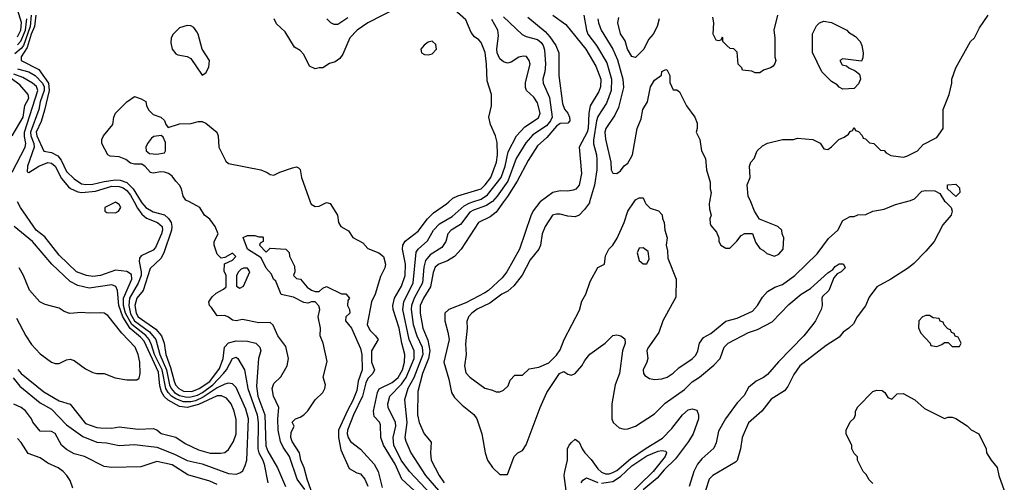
# Model space of a CAD drawing. Header units: inches. Extents: x 1793402 to 1900366, y 320852 to 470679.
# Tile 173 of 256: x 1832061 to 1837287, y 378513 to 380966. Entities that reach past the tile are written whole.
import ezdxf

# ---------------------------------------------------------------- set-up
doc = ezdxf.new("R2010")
doc.units = ezdxf.units.IN
doc.header["$MEASUREMENT"] = 0
doc.layers.add('B8337', color=7, linetype='Continuous')
doc.layers.add('B8338', color=7, linetype='Continuous')

msp = doc.modelspace()

# ---------------------------------------------------------------- linework, layer by layer
at = {"layer": 'B8337', "color": 4}
for points, elevation in [([(1832026.3, 379066.3), (1832062.8, 379022.8), (1832170, 378934), (1832230, 378901.3), (1832310, 378818), (1832396.7, 378756.7), (1832470, 378726.4), (1832522.8, 378722.8), (1832590, 378708), (1832670, 378714.4), (1832790, 378699.5), (1832882.2, 378662.2), (1832950, 378628.5), (1833030, 378610.4), (1833170, 378559.5), (1833210, 378556.3), (1833230, 378562.8), (1833246, 378574), (1833258, 378602), (1833267, 378630), (1833275.1, 378850), (1833261.1, 378901.1), (1833210, 379016), (1833190, 379035.1), (1833170, 379038.4), (1833150, 379033.6), (1833110, 379013.8), (1833035.6, 378964.4), (1832994.1, 378945.9), (1832970, 378940.5), (1832930, 378940.6), (1832890, 378955.6), (1832866.8, 378970), (1832848.5, 378988.5), (1832836.8, 379010), (1832817.3, 379110), (1832777, 379190), (1832761.6, 379241.6), (1832748.2, 379270), (1832731.3, 379291.3), (1832657, 379350), (1832623.6, 379410), (1832612.5, 379450), (1832612.8, 379490), (1832656.9, 379590), (1832654.8, 379614.7), (1832630, 379631.6), (1832570, 379638), (1832490.2, 379609.8), (1832450, 379604.7), (1832415.3, 379610), (1832362.7, 379630), (1832270, 379717), (1832193.9, 379813.9), (1832149.6, 379850), (1832065.1, 379970), (1832050.1, 380000)], 212), ([(1832668.6, 380000), (1832686.2, 379966.2), (1832710, 379934.3), (1832733.7, 379913.7), (1832793.2, 379890), (1832817.6, 379870), (1832819.7, 379850), (1832813.7, 379830), (1832782.3, 379757.8), (1832770, 379743.8), (1832706.8, 379713.2), (1832698, 379702), (1832696, 379684), (1832706.6, 379630), (1832706, 379610), (1832690.5, 379569.5), (1832643.4, 379490), (1832640.2, 379450), (1832650, 379406.3), (1832670, 379369.8), (1832750.9, 379310.9), (1832783.7, 379270), (1832804.7, 379190), (1832840.5, 379110), (1832856.8, 379030), (1832866, 379010), (1832883.1, 378990), (1832910, 378973.3), (1832950, 378964.7), (1832970, 378966.5), (1833004.2, 378975.8), (1833032.4, 378990), (1833085.6, 379030), (1833143.2, 379090), (1833159.6, 379110), (1833190, 379169.2), (1833210, 379177.2), (1833219, 379170), (1833254, 379110), (1833272.3, 379010), (1833322, 378870), (1833326.2, 378830), (1833324.4, 378690), (1833329.8, 378669.8), (1833352.6, 378630), (1833358.9, 378610), (1833378, 378510)], 208), ([(1832706.8, 380000), (1832710, 379994.7), (1832730, 379969.7), (1832770, 379947.4), (1832830.6, 379930.5), (1832852, 379912), (1832864.5, 379890), (1832868.7, 379870), (1832866.8, 379850), (1832826, 379730), (1832810, 379700.4), (1832753.8, 379646.2), (1832715.8, 379530), (1832683.9, 379490), (1832672.7, 379450), (1832678.9, 379410), (1832690.9, 379390), (1832784.5, 379324.5), (1832813.7, 379290), (1832827.8, 379250), (1832836.5, 379190), (1832862.2, 379122.2), (1832881.2, 379050), (1832888.9, 379030), (1832905.1, 379010), (1832930, 378995.5), (1832975.2, 378995.2), (1833014.6, 379010), (1833070, 379048.2), (1833122.6, 379117.4), (1833141.4, 379170), (1833149.2, 379230), (1833170, 379252), (1833210, 379263.1), (1833270, 379261.3), (1833314, 379250), (1833336, 379230), (1833341.2, 379210), (1833329.5, 379170), (1833318, 379022), (1833326, 378970), (1833362.8, 378870), (1833367.3, 378707.3), (1833378.6, 378678.6), (1833430, 378589.4), (1833471.4, 378491.4)], 204), ([(1833575, 378475), (1833533.5, 378530), (1833493.3, 378650), (1833459.6, 378699.6), (1833445.6, 378730), (1833432.4, 378790), (1833430.7, 378850), (1833436.1, 378910), (1833408.5, 378970), (1833401.3, 379010), (1833410, 379037.3), (1833447.2, 379072.8), (1833480.7, 379130), (1833487.8, 379170), (1833473.1, 379233.1), (1833432, 379290), (1833406.6, 379346.6), (1833390, 379361.2), (1833330, 379358.9), (1833244.5, 379375.5), (1833210, 379369.4), (1833190, 379372.7), (1833170, 379389.2), (1833150, 379397.2), (1833110, 379395.3), (1833080.2, 379440.2), (1833068.7, 379450), (1833066, 379470), (1833083.1, 379496.9), (1833104, 379516), (1833143.1, 379536.9), (1833158, 379550), (1833158, 379610), (1833147.3, 379632.7), (1833148.4, 379671.6), (1833190, 379691.3), (1833208.7, 379710), (1833190, 379728.7), (1833150, 379706), (1833130, 379702), (1833110, 379722), (1833092.7, 379770), (1833093.2, 379790), (1833114, 379830), (1833099.3, 379870), (1833070, 379909), (1833042, 379930), (1833018, 379970), (1832962.3, 380000)], 196), ([(1833603.3, 380000), (1833607.7, 379987.7), (1833630, 379975.5), (1833650, 379978), (1833690, 379996.3), (1833710, 379990.6), (1833748, 379930), (1833753.7, 379890), (1833765.5, 379870), (1833805.8, 379845.8), (1833830, 379810.7), (1833882.5, 379782.5), (1833910, 379753), (1833967.3, 379730), (1833991.8, 379710), (1834003.1, 379670), (1833999.3, 379650), (1833976.2, 379603.8), (1833948.9, 379510), (1833928, 379470), (1833906.2, 379350), (1833919, 379319), (1833950.5, 379290), (1833963.8, 379270), (1833929.2, 379210), (1833929.1, 379150), (1833944.9, 379110), (1833936.4, 379090), (1833910, 379063.1), (1833898.7, 379041.3), (1833880.6, 378970), (1833833.7, 378870), (1833802, 378790), (1833800.2, 378770), (1833804.6, 378750), (1833817.1, 378730), (1833870, 378688.4), (1833942.4, 378610), (1833963.1, 378570), (1833986, 378486)], 196), ([(1834290, 378346), (1834090.4, 378530), (1834054.7, 378610), (1833991.8, 378710), (1833977.6, 378750), (1833977, 378817), (1833971.8, 378831.8), (1833942.4, 378862.4), (1833939.3, 378890), (1833960.9, 378990), (1833970, 379009.4), (1834037.9, 379042.1), (1834070, 379068.4), (1834093.4, 379110), (1834103.1, 379150), (1834106, 379190), (1834089.1, 379250), (1834075.5, 379330), (1834043.1, 379430), (1834041.7, 379450), (1834050.3, 379490), (1834087.2, 379552.8), (1834107.7, 379610), (1834109, 379670), (1834093.7, 379750), (1834094.4, 379770), (1834108.1, 379791.9), (1834175.8, 379844.2), (1834226.4, 379910), (1834258, 379942), (1834326.8, 379990), (1834338.4, 380000)], 204), ([(1834246.3, 378446.3), (1834130, 378570.4), (1834086.9, 378630), (1834047.7, 378710), (1834043.1, 378750), (1834057, 378810), (1834055.3, 378830), (1834016.4, 378910), (1834014.4, 378930), (1834026, 378970), (1834087.3, 379032.7), (1834112, 379068), (1834155.5, 379170), (1834155.6, 379210), (1834128, 379270), (1834094.9, 379430), (1834100.9, 379470), (1834149, 379570), (1834166.1, 379733.9), (1834176.3, 379750), (1834226, 379794), (1834258.4, 379850), (1834290, 379884.2), (1834356.9, 379923.1), (1834420.2, 379979.8), (1834446.5, 379993.5), (1834466, 380000)], 208), ([(1834566.4, 380000), (1834539.4, 379980.6), (1834470, 379956.8), (1834450, 379945.1), (1834400.2, 379879.8), (1834350.7, 379850), (1834333.4, 379830), (1834322.4, 379790), (1834302.6, 379757.4), (1834239.9, 379720.1), (1834216, 379690), (1834206, 379654), (1834199.6, 379570), (1834154.9, 379490), (1834140.7, 379450), (1834138.6, 379430), (1834150.2, 379350), (1834169.3, 379289.3), (1834197.2, 379230), (1834200.7, 379190), (1834152.9, 379067.1), (1834122.3, 379010), (1834103.8, 378950), (1834116.5, 378830), (1834106, 378750), (1834110.5, 378730.5), (1834137.3, 378670), (1834215.3, 378550), (1834284.2, 378470)], 212), ([(1834629.6, 380000), (1834590, 379946), (1834558.7, 379921.3), (1834496, 379890), (1834404.9, 379750), (1834368.8, 379711.2), (1834332, 379688), (1834286.8, 379670), (1834266.4, 379653.6), (1834255.1, 379624.9), (1834242, 379550), (1834204, 379490), (1834187.6, 379450), (1834186.5, 379410), (1834200.2, 379330), (1834227.4, 379267.4), (1834238.4, 379210), (1834232, 379170), (1834199.7, 379090), (1834174.9, 378994.9), (1834172.4, 378870), (1834182.4, 378830), (1834207.3, 378770), (1834246, 378726), (1834242, 378670), (1834246, 378630), (1834288.4, 378550), (1834314.9, 378510)], 216), ([(1834823.9, 380000), (1834821.7, 379998.3), (1834787.1, 379952.9), (1834773.8, 379926.2), (1834714.9, 379750), (1834647, 379630), (1834622.4, 379597.6), (1834550.4, 379530), (1834530, 379517.4), (1834430, 379465.1), (1834338.8, 379430), (1834318, 379410), (1834317.6, 379370), (1834334.4, 379310), (1834340.4, 379270), (1834312.4, 379150), (1834339.5, 379059.5), (1834353.4, 378990), (1834370, 378962.8), (1834410, 378922.8), (1834472.5, 378872.5), (1834486.8, 378850), (1834514.8, 378770), (1834531.3, 378670), (1834544.7, 378630), (1834570, 378592), (1834610, 378554), (1834650, 378554), (1834686, 378650), (1834706, 378670), (1834730, 378682), (1834750, 378712), (1834823.7, 378910), (1834859.6, 378990), (1834927, 379090), (1834950, 379101), (1834970, 379086), (1834990, 379081), (1835010, 379090.7), (1835045.2, 379130), (1835060.5, 379159.5), (1835087.6, 379192.4), (1835168, 379250), (1835210, 379291), (1835230, 379294.8), (1835252, 379290), (1835273.7, 379273.7), (1835274.8, 379250), (1835261, 379210), (1835244.9, 379090), (1835221.6, 379030), (1835203.8, 378930), (1835204, 378850), (1835211, 378830), (1835242.5, 378802.5), (1835270, 378794.8), (1835290, 378797.3), (1835330, 378810.8), (1835430, 378876.3), (1835488.1, 378931.9), (1835590, 379006), (1835630, 379045.5), (1835670, 379070.6), (1835746.2, 379133.8), (1835779, 379170), (1835801.2, 379230), (1835822, 379250), (1835930, 379307.3), (1835976.6, 379323.4), (1836055.5, 379364.5), (1836144.1, 379455.9), (1836209, 379510), (1836258.6, 379541.4), (1836350, 379624.7), (1836378, 379642), (1836390, 379658), (1836411.6, 379671.6), (1836431.6, 379671.6), (1836439.6, 379659.6), (1836442, 379650), (1836422, 379630), (1836401, 379619), (1836382, 379598), (1836356, 379530), (1836322, 379498), (1836318, 379490), (1836321, 379450), (1836316, 379430), (1836286, 379370), (1836270.8, 379350), (1836222.8, 379290), (1836088.3, 379151.7), (1836030, 379085.2), (1836010, 379069.3), (1835970, 379049.3), (1835930, 379015.1), (1835906.1, 378973.9), (1835870, 378934), (1835806.7, 378850), (1835770, 378784), (1835757.7, 378722.3), (1835745.5, 378694.5), (1835682.2, 378637.8), (1835658.4, 378610), (1835640.3, 378570), (1835615.3, 378490)], 224), ([(1835086.3, 380000), (1835084.9, 379995.1), (1835059.9, 379960.1), (1835030.5, 379929.5), (1835010, 379920.9), (1834970, 379924.5), (1834930, 379934.5), (1834910, 379935.1), (1834890, 379929), (1834850.8, 379870), (1834834.8, 379830), (1834826, 379770), (1834816, 379750), (1834770, 379692.7), (1834728.6, 379611.4), (1834684.7, 379555.3), (1834652.8, 379527.2), (1834621, 379510), (1834556.7, 379463.3), (1834490, 379431.6), (1834460.7, 379410), (1834444, 379390), (1834433.7, 379366.3), (1834435.5, 379330), (1834427.5, 379247.5), (1834430.8, 379190), (1834423, 379130), (1834430, 379094), (1834450, 379071.3), (1834530, 379012), (1834570, 379002), (1834590, 378992), (1834610, 378992), (1834630, 379002), (1834654.6, 379025.4), (1834664.7, 379055.3), (1834690, 379082), (1834730, 379082), (1834765.6, 379114.4), (1834817.2, 379122.8), (1834870, 379146), (1834910, 379187.3), (1834930, 379216), (1834951.5, 379270), (1835033.4, 379426.6), (1835045.7, 379474.3), (1835066.6, 379510), (1835090, 379578), (1835130, 379652), (1835166, 379670), (1835170, 379714), (1835188.7, 379750), (1835209.2, 379770.8), (1835232, 379808), (1835269, 379890), (1835289, 379950), (1835322.4, 380000)], 228), ([(1835380.1, 380000), (1835384.7, 379990), (1835407.3, 379967.3), (1835452, 379952), (1835471.6, 379931.6), (1835472.7, 379912.7), (1835482, 379890), (1835484.7, 379850), (1835498, 379810), (1835492, 379770), (1835499.8, 379739.8), (1835502, 379702), (1835546, 379590), (1835544.7, 379495.3), (1835474.8, 379370), (1835453.2, 379306.8), (1835395.9, 379224.1), (1835390.7, 379210), (1835394.8, 379170), (1835390.8, 379150), (1835371.3, 379110), (1835372, 379090), (1835379.6, 379079.6), (1835403.6, 379063.6), (1835430, 379058), (1835470, 379061), (1835498, 379070), (1835530, 379091.3), (1835559.3, 379120.7), (1835630, 379167.3), (1835650, 379186.8), (1835660.9, 379210), (1835669.6, 379250.4), (1835690, 379281), (1835730, 379302.8), (1835810, 379367.3), (1835870, 379384), (1835950, 379420.7), (1835978, 379450), (1836004.4, 379495.6), (1836030, 379524), (1836070, 379547.7), (1836110, 379562), (1836176, 379610), (1836294.8, 379725.2), (1836354.5, 379805.5), (1836404, 379850), (1836430, 379902), (1836470, 379922), (1836490, 379922), (1836510, 379932), (1836552.7, 379932.7), (1836590, 379951), (1836650, 379961), (1836710, 379986.8), (1836762.8, 380000)], 228), ([(1836974.7, 380000), (1837004.7, 379970), (1837011, 379950), (1837006, 379930), (1836961.1, 379878.9), (1836914.8, 379790), (1836870, 379739), (1836807.5, 379672.5), (1836778, 379650), (1836684.7, 379590), (1836610.5, 379549.5), (1836570, 379495.3), (1836550.5, 379449.5), (1836506, 379390), (1836486.4, 379353.6), (1836462, 379330), (1836432, 379310), (1836410, 379282), (1836341.4, 379238.6), (1836202.8, 379130), (1836170, 379084), (1836138.4, 379021.6), (1836121.1, 378998.9), (1836050, 378953.2), (1836001, 378890), (1835930, 378828.7), (1835896, 378750), (1835887.7, 378690), (1835870, 378628.7), (1835860.7, 378619.3), (1835741, 378550), (1835721, 378530), (1835701, 378470)], 228), ([(1835722.7, 380000), (1835721, 379990), (1835722, 379962), (1835731.3, 379930), (1835724.7, 379910), (1835725.4, 379885.4), (1835730, 379874), (1835759.6, 379839.6), (1835772, 379810), (1835772, 379790), (1835782, 379770), (1835810, 379754), (1835830, 379754), (1835868.4, 379791.6), (1835890, 379822), (1835910, 379832), (1835950, 379832), (1835966.4, 379786.4), (1835990, 379752), (1836010, 379742), (1836026.4, 379726.4), (1836067.3, 379712.7), (1836090, 379722), (1836114, 379750), (1836118, 379810), (1836108, 379830), (1836106, 379850), (1836086, 379870), (1835988.7, 379908.7), (1835962, 379950), (1835941.2, 380000)], 232), ([(1832051.3, 379111.3), (1832070, 379090.4), (1832190, 378992.2), (1832270, 378944.9), (1832330, 378927.7), (1832410, 378824.9), (1832470, 378803.8), (1832490, 378801.6), (1832550, 378800.5), (1832590, 378807.7), (1832690, 378794), (1832770, 378799.1), (1832790, 378790.7), (1832812.7, 378772.7), (1832890, 378753), (1832939.3, 378719.3), (1833010, 378685.3), (1833072.1, 378667.9), (1833127.5, 378667.5), (1833150, 378670.8), (1833170, 378686.8), (1833196, 378730), (1833209.6, 378770.4), (1833210, 378846), (1833199.6, 378890), (1833183.6, 378930), (1833158.8, 378958.8), (1833132.1, 378972.1), (1833110, 378972), (1833010, 378924.8), (1832950, 378909.8), (1832910, 378915), (1832848.6, 378948.6), (1832828.7, 378968.7), (1832813.4, 378993.4), (1832805.4, 379025.4), (1832797.2, 379097.2), (1832721.5, 379261.5), (1832703.2, 379283.2), (1832648.5, 379328.5), (1832608.7, 379390), (1832587.3, 379450), (1832580.5, 379530), (1832571.2, 379551.2), (1832550, 379559.6), (1832430, 379542), (1832370, 379557.4), (1832330, 379578.7), (1832231.6, 379670), (1832129.7, 379789.7), (1832032, 379870)], 216), ([(1833629.9, 378410), (1833586.9, 378530), (1833571.5, 378590), (1833554, 378630), (1833545.6, 378670), (1833507, 378730), (1833500.9, 378750), (1833502, 378778), (1833518, 378810), (1833507.3, 378832.7), (1833526, 378850), (1833550, 378858), (1833570, 378871.3), (1833590, 378891.3), (1833629.3, 378950), (1833669.5, 378990), (1833680.7, 379010), (1833685.1, 379030), (1833672.7, 379070), (1833693.4, 379153.4), (1833671.6, 379251.6), (1833656, 379290), (1833657.2, 379330), (1833645.6, 379390), (1833654.5, 379430), (1833649.6, 379449.6), (1833630, 379469.4), (1833610, 379469.5), (1833590, 379462.7), (1833570, 379466), (1833514.5, 379494.5), (1833449.3, 379509.3), (1833420.2, 379580.2), (1833409.2, 379590), (1833397.2, 379617.2), (1833370, 379649), (1833343.1, 379703.1), (1833270, 379749.2), (1833248, 379812), (1833270, 379822), (1833310, 379822), (1833330, 379814), (1833350, 379814), (1833354, 379810), (1833354, 379790), (1833338, 379782), (1833334, 379770), (1833370, 379734), (1833390, 379754), (1833474, 379750), (1833491.6, 379731.6), (1833492.7, 379712.7), (1833519.6, 379659.6), (1833522, 379630), (1833514, 379610), (1833530, 379594), (1833551.1, 379591.1), (1833587.1, 379547.1), (1833610, 379531.3), (1833630, 379524.7), (1833650, 379524.7), (1833670, 379542), (1833690, 379552), (1833770, 379512), (1833791.6, 379511.6), (1833812, 379490), (1833803.6, 379476.4), (1833802, 379450), (1833812, 379430), (1833814, 379410), (1833792, 379390), (1833791.3, 379370), (1833822.8, 379330), (1833870, 379222), (1833877.1, 379190), (1833879.3, 379110), (1833857.1, 379050), (1833850, 378999), (1833830, 378946.6), (1833802.6, 378897.4), (1833754, 378790), (1833752.9, 378750), (1833765.5, 378685.5), (1833810, 378586.8), (1833850, 378564), (1833870, 378558.8), (1833894, 378530), (1833910, 378492)], 192), ([(1832044, 379384), (1832094, 379290), (1832124.4, 379244.4), (1832170, 379194), (1832230, 379150.8), (1832250, 379142.8), (1832270, 379142.8), (1832310, 379162.8), (1832330, 379166.8), (1832350, 379158.8), (1832410, 379114.8), (1832450, 379096), (1832470.9, 379090.9), (1832510, 379090.7), (1832567.9, 379067.9), (1832630, 379056), (1832683.1, 379056.9), (1832695.5, 379064.5), (1832701.2, 379090), (1832698.7, 379150), (1832690.9, 379190), (1832674.5, 379230), (1832603.7, 379303.7), (1832530, 379398), (1832510, 379409.4), (1832490, 379412), (1832430, 379409.5), (1832390, 379413.3), (1832327.6, 379407.6), (1832298, 379418), (1832270, 379436), (1832196.6, 379456.6), (1832169, 379470), (1832112.5, 379532.5), (1832081.2, 379610), (1832059, 379650)], 224), ([(1836590, 378506), (1836570, 378526), (1836554.6, 378554.6), (1836538, 378570), (1836508, 378630), (1836507.3, 378647.3), (1836490, 378666), (1836478, 378690), (1836478, 378710), (1836448.4, 378768.4), (1836448, 378790), (1836470, 378834), (1836490, 378854), (1836498, 378870), (1836498, 378890), (1836510, 378914), (1836590, 378994), (1836610, 379002), (1836639.6, 378999.6), (1836654, 378990), (1836670, 378962), (1836690, 378954), (1836718, 378982), (1836750, 378984.7), (1836812, 378950), (1836863.6, 378903.6), (1836970, 378851.3), (1836990, 378858), (1837010, 378858), (1837030, 378851.3), (1837090, 378812), (1837111.1, 378791.1), (1837151.3, 378770), (1837191.3, 378690), (1837192, 378670), (1837218, 378630), (1837250, 378592), (1837258.8, 378550), (1837287.3, 378470)], 228), ([(1833110, 378501.3), (1833070, 378519.5), (1832953, 378553), (1832870, 378606), (1832790, 378622.8), (1832704.7, 378595.3), (1832550, 378590.7), (1832510, 378596.3), (1832404.7, 378650), (1832350, 378664.9), (1832310, 378687.7), (1832283, 378710), (1832250, 378771), (1832230, 378782.8), (1832170, 378784.7), (1832131.1, 378831.1), (1832124.7, 378850), (1832092.1, 378892.1), (1832070, 378910.6), (1832030, 378927.3)], 208), ([(1834962.4, 378470), (1834952, 378550), (1834954, 378570), (1834969.6, 378630), (1834969.7, 378690.3), (1834978, 378710), (1834990, 378724), (1835010, 378741), (1835017.3, 378737.3), (1835030, 378726), (1835046, 378690), (1835060.4, 378670), (1835093.8, 378633.8), (1835130, 378584.4), (1835150, 378566.7), (1835170, 378557.6), (1835190, 378558.7), (1835210, 378564.2), (1835230, 378576.5), (1835302.7, 378637.3), (1835385.9, 378694.1), (1835473.7, 378746.3), (1835522.5, 378797.5), (1835579.7, 378870), (1835610, 378896.5), (1835630, 378902.4), (1835655.1, 378895.1), (1835664.4, 378870), (1835663.7, 378850), (1835635.3, 378770), (1835612, 378730), (1835542.3, 378637.7), (1835481.1, 378578.9), (1835444.2, 378535.8), (1835370, 378473.3)], 216), ([(1832342.8, 378482.8), (1832330, 378522), (1832311.3, 378550), (1832291.3, 378570), (1832264.7, 378590), (1832210, 378614), (1832170, 378642), (1832106.4, 378666.4), (1832070, 378724.7), (1832050, 378746)], 204), ([(1835149, 378509), (1835210, 378517.8), (1835250, 378543.6), (1835310, 378600.7), (1835390, 378653.8), (1835450, 378678.7), (1835470, 378682), (1835490, 378678), (1835494, 378670), (1835487.7, 378650), (1835423.6, 378570), (1835274.7, 378425.3)], 212), ([(1835041.2, 378510), (1835050, 378524.7), (1835070, 378536), (1835130, 378512)], 212)]:
    msp.add_lwpolyline(points, dxfattribs=dict(at, elevation=elevation))
for points, elevation in [([(1832570, 379998), (1832514, 379970), (1832514, 379950), (1832523.6, 379943.6), (1832570, 379942), (1832586, 379950), (1832598, 379970), (1832590, 379986), (1832575.3, 379995.3)], 212), ([(1835370, 379757.2), (1835350, 379754), (1835339.1, 379730), (1835348.8, 379688.8), (1835370, 379670.7), (1835390, 379671), (1835402, 379698), (1835397.6, 379737.6)], 228), ([(1833250, 379648.7), (1833236.9, 379643.1), (1833222, 379630), (1833212, 379610), (1833212.7, 379552.7), (1833230, 379542), (1833250, 379554), (1833282, 379630), (1833270, 379648)], 196), ([(1836890, 379398), (1836870, 379398), (1836854, 379390), (1836834, 379370), (1836832.7, 379332.7), (1836843.6, 379303.6), (1836894, 379250), (1836898, 379238), (1836930, 379234), (1836956.4, 379243.6), (1836970, 379254), (1836990, 379254), (1837010, 379234), (1837050, 379234), (1837058, 379250), (1837042, 379282), (1837027.3, 379287.3), (1837022, 379302), (1837007.3, 379307.3), (1837002, 379322), (1836987.3, 379327.3), (1836967.3, 379347.3), (1836962, 379362), (1836947.3, 379367.3), (1836942, 379382), (1836910, 379386)], 232)]:
    msp.add_lwpolyline(points, close=True, dxfattribs=dict(at, elevation=elevation))
at = {"layer": 'B8338', "color": 4}
for points, elevation in [([(1832050, 380875.3), (1832067.4, 380910), (1832070.6, 380950.6), (1832042.5, 381042.5)], 216), ([(1834338.4, 380000), (1834360.7, 380019.3), (1834387.1, 380032.9), (1834510.4, 380070), (1834531.8, 380090), (1834561.1, 380130), (1834592.9, 380210), (1834596.9, 380250), (1834595.6, 380315.6), (1834586.8, 380350), (1834561, 380410), (1834551.3, 380450), (1834566, 380510), (1834564.7, 380570), (1834542, 380642), (1834539.1, 380730), (1834531.8, 380791.8), (1834510, 380844.7), (1834499.1, 380859.1), (1834475.3, 380875.3), (1834458, 380898), (1834430, 380964.7), (1834311.1, 381071.1)], 204), ([(1832122.5, 380990), (1832117.4, 380930), (1832080.8, 380830), (1832070, 380813.8), (1832035, 380785)], 208), ([(1832146.2, 380990), (1832139.9, 380930), (1832121.4, 380890), (1832100.6, 380819.4), (1832068.6, 380770), (1832069.7, 380750), (1832162.6, 380702.6), (1832214.3, 380630), (1832217.4, 380590), (1832193, 380487), (1832174.5, 380425.5), (1832149, 380370), (1832152.5, 380350), (1832188.6, 380268.6), (1832230, 380261.7), (1832263.7, 380243.7), (1832281.8, 380221.8), (1832310, 380161.1), (1832350, 380121.7), (1832390, 380095.3), (1832411.7, 380091.7), (1832450, 380094.6), (1832510, 380109), (1832570, 380117.3), (1832595.4, 380115.4), (1832630, 380102.8), (1832664.1, 380070), (1832706.8, 380000)], 204), ([(1834069, 381030), (1833909.8, 380950.2), (1833852.7, 380910), (1833812.7, 380870), (1833776, 380784), (1833760.2, 380759.8), (1833736.5, 380743.5), (1833705.6, 380734.4), (1833670, 380711.3), (1833650, 380711.3), (1833630, 380704.7), (1833599.6, 380719.6), (1833570, 380782), (1833550, 380802), (1833519.6, 380819.6), (1833470, 380902), (1833424.7, 380944.7), (1833411.3, 380971.3)], 204), ([(1834630, 380980.5), (1834728.1, 380888.1), (1834750, 380877.1), (1834810, 380861.6), (1834830, 380844.9), (1834839.5, 380830), (1834846.9, 380806.9), (1834852, 380730), (1834848.7, 380690), (1834838.4, 380650), (1834840.4, 380630), (1834874, 380554), (1834887.1, 380450), (1834879.2, 380430), (1834857.1, 380402.9), (1834784.5, 380355.5), (1834747.3, 380312.7), (1834696, 380230), (1834652.6, 380110), (1834596, 380030), (1834570, 380002.6), (1834566.4, 380000)], 212), ([(1834759.2, 380979.2), (1834850, 380903.1), (1834875.6, 380875.6), (1834907, 380830), (1834922.4, 380790), (1834922.4, 380670), (1834942.4, 380522.4), (1834952.4, 380492.4), (1834970, 380470.8), (1834979.3, 380450), (1834982, 380430), (1834970, 380418), (1834930, 380415.1), (1834910, 380400.7), (1834859.4, 380340.6), (1834810, 380298), (1834760.2, 380219.8), (1834702.3, 380110), (1834651, 380029), (1834629.6, 380000)], 216), ([(1834891.3, 380990), (1834960.7, 380940.7), (1835066.7, 380810), (1835120, 380720), (1835146.3, 380650), (1835144.6, 380610), (1835135.3, 380584.7), (1835088.4, 380510), (1835081.5, 380470), (1835078.8, 380390), (1835073.4, 380370), (1835030.4, 380290), (1835042.8, 380150), (1835030, 380088.7), (1835012.8, 380067.2), (1834998.5, 380061.5), (1834970, 380056), (1834930, 380058), (1834890.5, 380049.5), (1834823.9, 380000)], 224), ([(1835055.3, 380990), (1835070.3, 380910), (1835077.6, 380890), (1835122.4, 380830), (1835177.1, 380737.1), (1835201.7, 380650), (1835201.3, 380590), (1835175.8, 380524.2), (1835130, 380452.3), (1835123.6, 380430), (1835107.4, 380327.4), (1835107.3, 380307.3), (1835123.1, 380250), (1835125.1, 380225.1), (1835123.7, 380170), (1835111.7, 380088.3), (1835086.3, 380000)], 228), ([(1835455.3, 380970), (1835444, 380930), (1835424, 380890), (1835398.9, 380861.1), (1835373.2, 380810), (1835330, 380766), (1835310, 380771.3), (1835287.7, 380810), (1835274.4, 380854.4), (1835250, 380891.3), (1835236.3, 380950), (1835241.6, 380978.4)], 236), ([(1836084, 380990), (1836064, 380910), (1836068.7, 380870), (1836068.7, 380770), (1836074, 380750), (1836070, 380734), (1836060.4, 380719.6), (1836046, 380710), (1836010, 380698), (1835990, 380684.7), (1835964.7, 380684.7), (1835947.3, 380692.7), (1835898, 380698), (1835894, 380710), (1835874, 380730), (1835870, 380794), (1835851.6, 380811.6), (1835832.7, 380812.7), (1835814, 380830), (1835794, 380850), (1835794, 380870), (1835790, 380874), (1835782, 380858), (1835770, 380854), (1835758, 380858), (1835742, 380890), (1835746, 380950), (1835739.8, 380979.8)], 236), ([(1835941.2, 380000), (1835928.7, 380030), (1835922, 380090), (1835939, 380130), (1835935.3, 380190), (1835942, 380210), (1835959, 380230), (1835975.3, 380270), (1836003.2, 380296.8), (1836030, 380311), (1836110, 380331), (1836168.4, 380331.6), (1836190, 380338), (1836271.6, 380331.6), (1836310, 380312), (1836330, 380282), (1836350, 380278), (1836370, 380291.3), (1836409.4, 380330.6), (1836437.2, 380342.8), (1836460.4, 380359.6), (1836470, 380374), (1836482, 380378), (1836490, 380394), (1836498, 380378), (1836512.7, 380372.7), (1836532.7, 380352.7), (1836538, 380338), (1836550, 380334), (1836572.7, 380312.7), (1836594, 380310), (1836630, 380274), (1836650, 380272), (1836659.6, 380259.6), (1836685.4, 380245.4), (1836750, 380238), (1836770, 380242), (1836826, 380270), (1836856.4, 380303.6), (1836930, 380342), (1836962, 380390), (1836962, 380490), (1836995.3, 380570), (1837008.7, 380630), (1837009, 380650), (1837029.3, 380710.7), (1837108.7, 380850), (1837128.7, 380870), (1837156.5, 380923.5), (1837202, 380990)], 232), ([(1832050, 380832.9), (1832067.9, 380852.1), (1832091.8, 380910), (1832099.5, 380970)], 212), ([(1833803.3, 380976.7), (1833750, 380941), (1833730, 380941), (1833712, 380950), (1833690.7, 380970.7)], 208), ([(1834466, 380000), (1834510, 380014.7), (1834543.4, 380036.6), (1834616.5, 380130), (1834638.5, 380190), (1834653.8, 380266.2), (1834698, 380350), (1834742.7, 380397.2), (1834814.9, 380445.1), (1834823.8, 380470), (1834810, 380526), (1834790, 380554.8), (1834750.8, 380590), (1834746.2, 380606.2), (1834746.2, 380633.8), (1834770.6, 380730), (1834766, 380750), (1834750.5, 380770.5), (1834733.4, 380773.4), (1834710, 380767.3), (1834670, 380740.7), (1834650, 380736.3), (1834630, 380742), (1834610, 380758.8), (1834596.4, 380790), (1834594, 380810), (1834602, 380882), (1834599.3, 380910), (1834566.8, 380966.8)], 208), ([(1835130.5, 380970), (1835132.7, 380950), (1835148.2, 380910), (1835210.3, 380810), (1835233.5, 380753.5), (1835263.1, 380650), (1835266.2, 380606.2), (1835240.3, 380499.7), (1835220.3, 380459.7), (1835172.4, 380390), (1835167, 380370), (1835170, 380332), (1835198.8, 380210), (1835201, 380170), (1835210, 380152), (1835230, 380151.3), (1835250, 380164.7), (1835269.3, 380190.7), (1835290, 380206), (1835304, 380230), (1835313.2, 380250), (1835339, 380390), (1835359.3, 380440.7), (1835369.3, 380490), (1835394, 380530), (1835409.4, 380610.6), (1835430, 380644.7), (1835468, 380672), (1835470, 380692), (1835490, 380702), (1835498, 380698), (1835512, 380670), (1835512.7, 380632.7), (1835530, 380594), (1835550, 380594), (1835563.6, 380583.6), (1835601, 380510), (1835644.7, 380450), (1835656.9, 380416.9), (1835658, 380390), (1835651.3, 380370), (1835671, 380330), (1835681, 380270), (1835702, 380230), (1835706, 380170), (1835725.4, 380105.4), (1835726, 380070), (1835731.3, 380050), (1835722.7, 380000)], 232), ([(1832021.6, 380158.4), (1832091.1, 380290), (1832093.7, 380310), (1832086.4, 380346.4), (1832087.6, 380370), (1832157.8, 380590), (1832150, 380611.5), (1832129.6, 380630), (1832078.8, 380658.8), (1832030, 380677.1)], 212), ([(1832050, 380705.8), (1832110, 380689.8), (1832144.2, 380670), (1832183.1, 380630), (1832191.2, 380610), (1832191.2, 380590), (1832170.6, 380530), (1832162.6, 380490), (1832119.2, 380370), (1832121, 380350), (1832136.8, 380310), (1832138.9, 380290), (1832102, 380190), (1832100.2, 380160.2), (1832110, 380155.3), (1832162.8, 380190), (1832210, 380209.6), (1832230, 380205.6), (1832249.7, 380189.7), (1832283.5, 380123.5), (1832320.7, 380080.7), (1832331.1, 380071.1), (1832370, 380053), (1832390.3, 380049.7), (1832463, 380057), (1832550, 380083.1), (1832590, 380081.8), (1832610, 380074.8), (1832630, 380059.7), (1832650, 380035.8), (1832668.6, 380000)], 208), ([(1832020.5, 380350), (1832079.4, 380450), (1832088.2, 380511.8), (1832109.6, 380550), (1832106.6, 380570), (1832061.4, 380621.4), (1832010, 380657.3)], 216), ([(1832962.3, 380000), (1832943.7, 380010), (1832929.4, 380030), (1832920.9, 380070), (1832910, 380089), (1832889.2, 380109.2), (1832870, 380137.2), (1832851.4, 380151.4), (1832830, 380157), (1832810, 380159.5), (1832770, 380152.3), (1832755.1, 380155.1), (1832727.7, 380187.7), (1832710, 380200.9), (1832670, 380199.5), (1832650, 380204.5), (1832624.7, 380224.7), (1832590, 380239.3), (1832542, 380242), (1832529.4, 380249.4), (1832497.2, 380310), (1832497.2, 380330), (1832506, 380350), (1832555.3, 380410), (1832561.2, 380450), (1832569.5, 380470.5), (1832630, 380530.8), (1832670, 380558), (1832706.4, 380546.4), (1832730, 380532), (1832734, 380510), (1832746.2, 380486.2), (1832770, 380464), (1832810.8, 380450), (1832830, 380430.8), (1832836.3, 380410), (1832850, 380394), (1832910, 380413.8), (1832970, 380416.3), (1833010, 380426.4), (1833030, 380425.7), (1833050, 380418), (1833108.4, 380370), (1833114.6, 380350), (1833117.6, 380290), (1833155.5, 380215.5), (1833170, 380202.8), (1833341, 380170), (1833375.6, 380155.6), (1833390, 380144.7), (1833410, 380141), (1833442.6, 380157.4), (1833510, 380181.1), (1833530, 380186), (1833541.1, 380181.1), (1833550, 380171), (1833557.3, 380130), (1833603.3, 380000)], 196), ([(1836762.8, 380000), (1836790, 380006.8), (1836810, 380016), (1836850, 380056), (1836870, 380061), (1836918, 380058), (1836944.7, 380044.7), (1836970, 380004.7), (1836974.7, 380000)], 228), ([(1835322.4, 380000), (1835330, 380011.3), (1835350, 380022), (1835370, 380022), (1835380.1, 380000)], 228)]:
    msp.add_lwpolyline(points, dxfattribs=dict(at, elevation=elevation))
for points, elevation in [([(1832950, 380936), (1832910, 380923.7), (1832876.3, 380890), (1832866, 380870), (1832862.8, 380842.8), (1832870.7, 380810), (1832890, 380784.7), (1832899.8, 380779.8), (1832950, 380771), (1832970, 380761), (1833030, 380672), (1833050, 380684.7), (1833065.6, 380714.4), (1833069, 380750), (1833029, 380810), (1833009.3, 380889.3), (1833002, 380902), (1832985.2, 380925.2), (1832970, 380934)], 204), ([(1836530, 380746), (1836430, 380758), (1836414, 380750), (1836426.4, 380726.4), (1836450, 380722), (1836462, 380710), (1836495.3, 380695.3), (1836518, 380678), (1836524.7, 380650), (1836513.7, 380626.3), (1836490, 380602), (1836430, 380598), (1836410, 380608), (1836400.4, 380620.4), (1836370, 380638), (1836318, 380690), (1836268.4, 380791.6), (1836268.9, 380891.1), (1836290, 380934), (1836306, 380950), (1836330, 380958), (1836370, 380952), (1836450.9, 380910.9), (1836459.6, 380899.6), (1836496.9, 380876.9), (1836522, 380850), (1836532, 380830), (1836538, 380790), (1836536.9, 380763.1)], 232), ([(1834250, 380852.3), (1834230, 380846.6), (1834208.5, 380831.5), (1834190.7, 380810), (1834194.8, 380790), (1834210, 380781.6), (1834230, 380779.3), (1834250, 380785.5), (1834272.7, 380810), (1834270, 380835.3)], 204), ([(1832811.9, 380351.9), (1832773.8, 380346.2), (1832761.4, 380338.6), (1832739.1, 380310), (1832730.5, 380290), (1832733.4, 380270), (1832750, 380257.1), (1832790, 380253.4), (1832830, 380261), (1832835.1, 380270), (1832834.5, 380314.5), (1832823.6, 380343.6)], 196), ([(1837030, 380028.7), (1836986, 380070), (1836986, 380090), (1837030, 380094), (1837050, 380074), (1837052, 380050)], 228)]:
    msp.add_lwpolyline(points, close=True, dxfattribs=dict(at, elevation=elevation))

doc.saveas('drawing.dxf')
